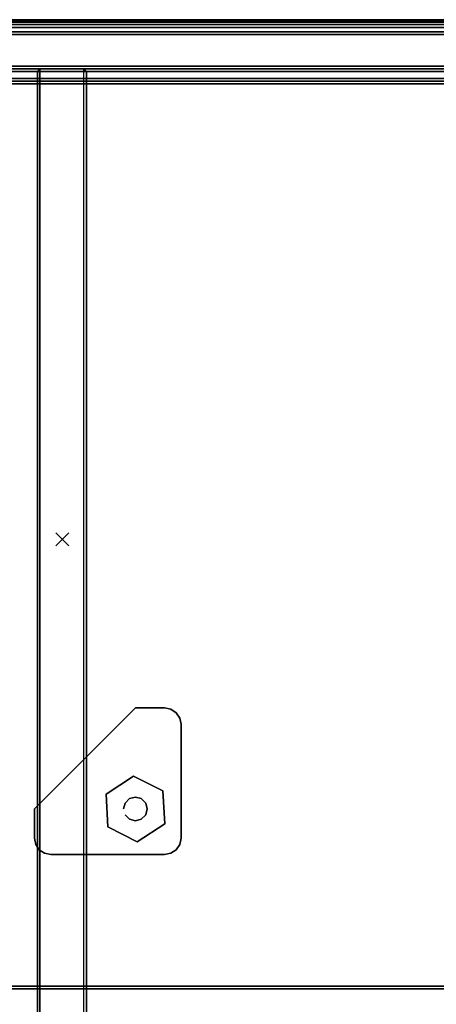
# Model space of a CAD drawing. Header units: inches. Extents: x -28 to 347, y 450 to 546.
# Tile 29 of 30: x 328.11 to 334.51, y 530.53 to 545.65. Entities that reach past the tile are written whole.
import ezdxf
from ezdxf.enums import TextEntityAlignment as Align

# ---------------------------------------------------------------- set-up
doc = ezdxf.new("R2010")
doc.units = ezdxf.units.IN
doc.header["$MEASUREMENT"] = 0
doc.header["$PDMODE"] = 3
doc.header["$PDSIZE"] = 0.1
for name, color, linetype in [('A-FURN-3-BE_HOLD-CRED-BACK-WOOD-TRIM-HORIZONTAL', 37, 'Continuous'), ('A-FURN-3-BE_HOLD-CRED-BACK-WOOD-VERTICAL', 33, 'Continuous'), ('A-FURN-3-BE_HOLD-CRED-BOTTOM-WOOD-HORIZONTAL', 33, 'Continuous'), ('A-FURN-3-BE_HOLD-CRED-BOTTOM-WOOD-TRIM-HORIZONTAL', 37, 'Continuous'), ('A-FURN-3-BE_HOLD-CRED-SHELF-METAL', 253, 'Continuous'), ('A-FURN-3-BE_HOLD-CRED-SIDE-WOOD-TRIM-HORIZONTAL', 37, 'Continuous'), ('A-FURN-3-BE_HOLD-CRED-SIDE-WOOD-TRIM-VERTICAL', 37, 'Continuous'), ('A-FURN-3-BE_HOLD-CRED-SIDE-WOOD-VERTICAL', 33, 'Continuous'), ('A-FURN-3-BE_HOLD-CRED-SUPPORT-GLIDE-METAL', 251, 'Continuous'), ('A-FURN-3-BE_HOLD-CRED-SUPPORT-PLASTIC', 251, 'Continuous'), ('A-FURN-3-BE_HOLD-CRED-TOP-FALSE', 251, 'Continuous'), ('A-FURN-3-BE_HOLD-STOR-BACK-WOOD-HORIZONTAL', 33, 'Continuous'), ('A-FURN-3-BE_HOLD-STOR-BACK-WOOD-TRIM-HORIZONTAL', 37, 'Continuous'), ('A-FURN-3-BE_HOLD-STOR-BOTTOM-WOOD-HORIZONTAL', 33, 'Continuous'), ('A-FURN-3-BE_HOLD-STOR-BOTTOM-WOOD-TRIM-HORIZONTAL', 37, 'Continuous'), ('A-FURN-3-BE_HOLD-STOR-SHELF-WOOD-HORIZONTAL', 33, 'Continuous'), ('A-FURN-3-BE_HOLD-STOR-SHELF-WOOD-TRIM-HORIZONTAL', 33, 'Continuous'), ('A-FURN-3-BE_HOLD-STOR-TOP-WOOD-HORIZONTAL', 33, 'Continuous'), ('A-FURN-3-BE_HOLD-STOR-TOP-WOOD-TRIM-HORIZONTAL', 37, 'Continuous'), ('A-FURN-3-NODE', 7, 'Continuous'), ('A-FURN-HAWORTH-ATT', 7, 'Continuous')]:
    doc.layers.add(name, color=color, linetype=linetype)

# ---------------------------------------------------------------- blocks, each defined once
blk = doc.blocks.new('BN28-1636-TNNRNNN-3D-3')
at = {"layer": 'A-FURN-3-BE_HOLD-STOR-BACK-WOOD-HORIZONTAL'}
for points, invisible_edges in [([(0.816, -0.188, 29.095), (0.816, -0.188, 56.169), (35.145, -0.188, 56.169), (35.145, -0.188, 29.095)], 1), ([(35.145, -0.943, 56.169), (0.816, -0.943, 56.169), (0.816, -0.943, 29.095), (35.145, -0.943, 29.095)], 2)]:
    blk.add_3dface(points, dxfattribs=dict(at, invisible_edges=invisible_edges))
at = {"layer": 'A-FURN-3-BE_HOLD-STOR-BACK-WOOD-TRIM-HORIZONTAL'}
for points in [[(35.145, -0.188, 29.095), (35.145, -0.228, 29.055), (0.816, -0.228, 29.055), (0.816, -0.188, 29.095)], [(0.816, -0.188, 56.169), (0.816, -0.228, 56.209), (35.145, -0.228, 56.209), (35.145, -0.188, 56.169)], [(35.145, -0.903, 56.209), (35.145, -0.228, 56.209), (0.816, -0.228, 56.209), (0.816, -0.903, 56.209)], [(0.816, -0.903, 29.055), (0.816, -0.228, 29.055), (35.145, -0.228, 29.055), (35.145, -0.903, 29.055)], [(0.816, -0.943, 29.095), (0.816, -0.903, 29.055), (35.145, -0.903, 29.055), (35.145, -0.943, 29.095)], [(35.145, -0.943, 56.169), (35.145, -0.903, 56.209), (0.816, -0.903, 56.209), (0.816, -0.943, 56.169)]]:
    blk.add_3dface(points, dxfattribs=at)
at = {"layer": 'A-FURN-3-BE_HOLD-STOR-BOTTOM-WOOD-HORIZONTAL'}
for points, invisible_edges in [([(0.816, -0.983, 29.055), (35.145, -0.983, 29.055), (35.145, -15.92, 29.055), (0.816, -15.92, 29.055)], 1), ([(35.145, -15.92, 29.805), (35.145, -0.983, 29.805), (0.816, -0.983, 29.805), (0.816, -15.92, 29.805)], 2)]:
    blk.add_3dface(points, dxfattribs=dict(at, invisible_edges=invisible_edges))
at = {"layer": 'A-FURN-3-BE_HOLD-STOR-BOTTOM-WOOD-TRIM-HORIZONTAL'}
for points in [[(35.145, -0.943, 29.095), (35.145, -0.983, 29.055), (0.816, -0.983, 29.055), (0.816, -0.943, 29.095)], [(0.816, -0.943, 29.095), (0.816, -0.943, 29.765), (35.145, -0.943, 29.765), (35.145, -0.943, 29.095)], [(35.145, -0.983, 29.805), (35.145, -0.943, 29.765), (0.816, -0.943, 29.765), (0.816, -0.983, 29.805)]]:
    blk.add_3dface(points, dxfattribs=at)
at = {"layer": 'A-FURN-3-BE_HOLD-STOR-SHELF-WOOD-HORIZONTAL', "invisible_edges": 5}
for points in [[(35.145, -0.983, 40.965), (0.816, -0.983, 40.965), (0.816, -14.845, 40.965), (35.145, -14.845, 40.965)], [(35.145, -14.845, 40.209), (0.816, -14.845, 40.209), (0.816, -0.983, 40.209), (35.145, -0.983, 40.209)]]:
    blk.add_3dface(points, dxfattribs=at)
at = {"layer": 'A-FURN-3-BE_HOLD-STOR-SHELF-WOOD-TRIM-HORIZONTAL'}
for points in [[(35.145, -0.943, 40.249), (35.145, -0.983, 40.209), (0.816, -0.983, 40.209), (0.816, -0.943, 40.249)], [(0.816, -0.943, 40.249), (0.816, -0.943, 40.925), (35.145, -0.943, 40.925), (35.145, -0.943, 40.249)], [(35.145, -0.983, 40.965), (35.145, -0.943, 40.925), (0.816, -0.943, 40.925), (0.816, -0.983, 40.965)], [(0.816, -14.885, 40.249), (0.816, -14.845, 40.209), (35.145, -14.845, 40.209), (35.145, -14.885, 40.249)], [(0.816, -14.845, 40.965), (0.816, -14.885, 40.925), (35.145, -14.885, 40.925), (35.145, -14.845, 40.965)], [(35.145, -14.885, 40.249), (35.145, -14.885, 40.925), (0.816, -14.885, 40.925), (0.816, -14.885, 40.249)]]:
    blk.add_3dface(points, dxfattribs=at)
at = {"layer": 'A-FURN-3-BE_HOLD-STOR-TOP-WOOD-HORIZONTAL', "invisible_edges": 5}
for points in [[(35.92, -0.04, 56.965), (0.04, -0.04, 56.965), (0.04, -15.92, 56.965), (35.92, -15.92, 56.965)], [(35.92, -15.92, 56.209), (0.04, -15.92, 56.209), (0.04, -0.04, 56.209), (35.92, -0.04, 56.209)]]:
    blk.add_3dface(points, dxfattribs=at)
at = {"layer": 'A-FURN-3-BE_HOLD-STOR-TOP-WOOD-TRIM-HORIZONTAL'}
for points in [[(35.92, 0, 56.249), (35.92, -0.04, 56.209), (0.04, -0.04, 56.209), (0.04, 0, 56.249)], [(0.04, 0, 56.249), (0.04, 0, 56.925), (35.92, 0, 56.925), (35.92, 0, 56.249)], [(35.92, -0.04, 56.965), (35.92, 0, 56.925), (0.04, 0, 56.925), (0.04, -0.04, 56.965)]]:
    blk.add_3dface(points, dxfattribs=at)
at = {"layer": 'A-FURN-3-NODE'}
blk.add_point((17.98, -7.98), dxfattribs=at)
at = {"layer": 'A-FURN-HAWORTH-ATT', "flags": 1}
for tag, p in [('HAWMC', (0, 0)), ('HAWPN', (0, -0.167)), ('HAWSN', (0, -0.333))]:
    blk.add_attdef(tag, text='', height=0.1, dxfattribs=at).set_placement(p, align=Align.TOP_CENTER)
blk = doc.blocks.new('BMBL-24A8-JYJYS-1HG-3D-3')
at = {"layer": 'A-FURN-3-BE_HOLD-STOR-TOP-WOOD-HORIZONTAL'}
for points in [[(0.04, -0.118, 22.53), (0.04, -23.562, 22.53), (107.93, -23.562, 22.53), (107.93, -0.118, 22.53)], [(107.93, -0.118, 21.35), (107.93, -23.562, 21.35), (0.04, -23.562, 21.35), (0.04, -0.118, 21.35)]]:
    blk.add_3dface(points, dxfattribs=at)
at = {"layer": 'A-FURN-HAWORTH-ATT', "flags": 1}
for tag, p in [('HAWMC', (0, 0)), ('HAWPN', (0, -0.167)), ('HAWSN', (0, -0.333))]:
    blk.add_attdef(tag, text='', height=0.1, dxfattribs=at).set_placement(p, align=Align.TOP_CENTER)
at = {"layer": 'A-FURN-3-BE_HOLD-STOR-TOP-WOOD-TRIM-HORIZONTAL'}
mesh = blk.add_polymesh((4, 10), dxfattribs=at)
for k, corner in enumerate([(0, -0.118, 21.39), (0, -0.088, 21.396), (0, -0.063, 21.413), (0, -0.046, 21.438), (0, -0.04, 21.468), (0, -0.04, 22.412), (0, -0.046, 22.442), (0, -0.063, 22.467), (0, -0.088, 22.484), (0, -0.118, 22.49), (0.04, -0.118, 21.35), (0.04, -0.073, 21.359), (0.04, -0.035, 21.385), (0.04, -0.009, 21.423), (0.04, 0, 21.468), (0.04, 0, 22.412), (0.04, -0.009, 22.457), (0.04, -0.035, 22.495), (0.04, -0.073, 22.521), (0.04, -0.118, 22.53), (107.93, -0.118, 21.35), (107.93, -0.073, 21.359), (107.93, -0.035, 21.385), (107.93, -0.009, 21.423), (107.93, 0, 21.468), (107.93, 0, 22.412), (107.93, -0.009, 22.457), (107.93, -0.035, 22.495), (107.93, -0.073, 22.521), (107.93, -0.118, 22.53), (107.97, -0.118, 21.39), (107.97, -0.088, 21.396), (107.97, -0.063, 21.413), (107.97, -0.046, 21.438), (107.97, -0.04, 21.468), (107.97, -0.04, 22.412), (107.97, -0.046, 22.442), (107.97, -0.063, 22.467), (107.97, -0.088, 22.484), (107.97, -0.118, 22.49)]):
    mesh.set_mesh_vertex(divmod(k, 10), corner)
blk = doc.blocks.new('BCSR-2436-TTNPGNSNYR-WITH-GLIDES-3D-3')
at = {"layer": 'A-FURN-3-BE_HOLD-CRED-BACK-WOOD-TRIM-HORIZONTAL'}
for points in [[(35.9, 0, 1.38), (35.9, -0.04, 1.34), (0.06, -0.04, 1.34), (0.06, 0, 1.38)], [(0.06, 0, 27.907), (0.06, -0.04, 27.947), (35.9, -0.04, 27.947), (35.9, 0, 27.907)], [(35.9, -0.716, 27.947), (35.9, -0.04, 27.947), (0.06, -0.04, 27.947), (0.06, -0.716, 27.947)], [(0.06, -0.756, 1.38), (0.06, -0.716, 1.34), (35.9, -0.716, 1.34), (35.9, -0.756, 1.38)], [(35.9, -0.756, 27.907), (35.9, -0.716, 27.947), (0.06, -0.716, 27.947), (0.06, -0.756, 27.907)]]:
    blk.add_3dface(points, dxfattribs=at)
at = {"layer": 'A-FURN-3-BE_HOLD-CRED-BACK-WOOD-VERTICAL'}
for points in [[(35.9, 0, 27.907), (35.9, 0, 1.38), (0.06, 0, 1.38), (0.06, 0, 27.907)], [(0.06, -0.756, 27.907), (0.06, -0.756, 1.38), (35.9, -0.756, 1.38), (35.9, -0.756, 27.907)]]:
    blk.add_3dface(points, dxfattribs=at)
at = {"layer": 'A-FURN-3-BE_HOLD-CRED-BOTTOM-WOOD-HORIZONTAL', "invisible_edges": 10}
for points in [[(35.92, -0.04, 1.34), (0.04, -0.04, 1.34), (2.266, -22.814, 1.346), (33.694, -22.814, 1.346)], [(35.92, -0.04, 0.59), (35.92, -23.6, 0.59), (0.04, -23.6, 0.59), (0.04, -0.04, 0.59)]]:
    blk.add_3dface(points, dxfattribs=at)
at = {"layer": 'A-FURN-3-BE_HOLD-CRED-BOTTOM-WOOD-TRIM-HORIZONTAL'}
for points in [[(35.92, 0, 0.63), (35.92, -0.04, 0.59), (0.04, -0.04, 0.59), (0.04, 0, 0.63)], [(0.04, 0, 0.63), (0.04, 0, 1.3), (35.92, 0, 1.3), (35.92, 0, 0.63)], [(35.92, -0.04, 1.34), (35.92, 0, 1.3), (0.04, 0, 1.3), (0.04, -0.04, 1.34)]]:
    blk.add_3dface(points, dxfattribs=at)
at = {"layer": 'A-FURN-3-BE_HOLD-CRED-SHELF-METAL'}
blk.add_3dface([(0.816, -0.796, 14.652), (0.816, -21.214, 14.652), (17.599, -21.214, 14.652), (17.599, -0.796, 14.652)], dxfattribs=at)
at = {"layer": 'A-FURN-3-BE_HOLD-CRED-SIDE-WOOD-TRIM-HORIZONTAL'}
for points in [[(17.599, -0.796, 1.38), (17.639, -0.796, 1.34), (17.639, -21.47, 1.34), (17.599, -21.47, 1.38)], [(17.599, -21.47, 27.145), (17.639, -21.47, 27.185), (17.639, -0.796, 27.185), (17.599, -0.796, 27.145)], [(17.639, -21.47, 27.185), (18.315, -21.47, 27.185), (18.315, -0.796, 27.185), (17.639, -0.796, 27.185)]]:
    blk.add_3dface(points, dxfattribs=at)
at = {"layer": 'A-FURN-3-BE_HOLD-CRED-SIDE-WOOD-TRIM-VERTICAL'}
for points in [[(17.639, -0.756, 27.145), (17.639, -0.756, 27.145), (17.599, -0.796, 27.145), (17.639, -0.796, 27.185)], [(17.599, -0.796, 1.38), (17.599, -0.796, 1.38), (17.639, -0.756, 1.38), (17.639, -0.796, 1.34)], [(17.639, -0.756, 1.38), (17.599, -0.796, 1.38), (17.599, -0.796, 27.145), (17.639, -0.756, 27.145)], [(18.315, -0.796, 27.185), (18.315, -0.756, 27.145), (17.639, -0.756, 27.145), (17.639, -0.796, 27.185)], [(17.639, -0.796, 1.34), (17.639, -0.756, 1.38), (18.315, -0.756, 1.38), (18.315, -0.796, 1.34)], [(18.355, -0.796, 27.145), (18.355, -0.796, 27.145), (18.315, -0.756, 27.145), (18.315, -0.796, 27.185)], [(18.315, -0.756, 1.38), (18.315, -0.756, 1.38), (18.355, -0.796, 1.38), (18.315, -0.796, 1.34)], [(18.355, -0.796, 1.38), (18.315, -0.756, 1.38), (18.315, -0.756, 27.145), (18.355, -0.796, 27.145)]]:
    blk.add_3dface(points, dxfattribs=at)
at = {"layer": 'A-FURN-3-BE_HOLD-CRED-SIDE-WOOD-VERTICAL'}
for points, invisible_edges in [([(17.599, -21.47, 1.38), (17.599, -21.47, 27.145), (17.599, -0.796, 27.145), (17.599, -0.796, 1.38)], 5), ([(18.355, -21.47, 1.38), (18.355, -0.796, 1.38), (18.355, -0.796, 27.145), (18.355, -21.47, 27.145)], 10)]:
    blk.add_3dface(points, dxfattribs=dict(at, invisible_edges=invisible_edges))
at = {"layer": 'A-FURN-3-BE_HOLD-CRED-SUPPORT-GLIDE-METAL'}
for points in [[(19.076, -11.616, 0.231), (19.076, -11.616), (18.654, -11.893), (18.654, -11.893, 0.231)], [(19.528, -11.843, 0.231), (19.528, -11.843), (19.076, -11.616), (19.076, -11.616, 0.231)], [(18.654, -11.893, 0.231), (18.654, -11.893), (18.683, -12.398), (18.683, -12.398, 0.231)], [(19.557, -12.348, 0.231), (19.557, -12.348), (19.528, -11.843), (19.528, -11.843, 0.231)], [(18.683, -12.398, 0.231), (18.683, -12.398), (19.134, -12.625), (19.134, -12.625, 0.231)], [(19.134, -12.625, 0.231), (19.134, -12.625), (19.557, -12.348), (19.557, -12.348, 0.231)]]:
    blk.add_3dface(points, dxfattribs=at)
for points, invisible_edges in [([(19.076, -11.616, 0.231), (18.654, -11.893, 0.231), (18.683, -12.398, 0.231), (19.528, -11.843, 0.231)], 4), ([(19.528, -11.843), (18.683, -12.398), (18.654, -11.893), (19.076, -11.616)], 1), ([(19.528, -11.843, 0.231), (18.683, -12.398, 0.231), (19.134, -12.625, 0.231), (19.557, -12.348, 0.231)], 1), ([(19.557, -12.348), (19.134, -12.625), (18.683, -12.398), (19.528, -11.843)], 4)]:
    blk.add_3dface(points, dxfattribs=dict(at, invisible_edges=invisible_edges))
at = {"layer": 'A-FURN-3-BE_HOLD-CRED-SUPPORT-PLASTIC'}
blk.add_3dface([(19.105, -10.569, 0.59), (19.105, -10.569, 0.231), (17.554, -12.121, 0.231), (17.554, -12.121, 0.59)], dxfattribs=at)
for points, invisible_edges in [([(17.554, -12.569, 0.231), (17.554, -12.121, 0.231), (19.105, -10.569, 0.231), (19.554, -10.569, 0.231)], 8), ([(19.554, -10.569, 0.231), (19.651, -10.589, 0.231), (17.573, -12.666, 0.231), (17.554, -12.569, 0.231)], 10), ([(17.628, -12.748, 0.231), (17.573, -12.666, 0.231), (19.651, -10.589, 0.231), (19.732, -10.643, 0.231)], 10), ([(19.732, -10.643, 0.231), (19.787, -10.725, 0.231), (17.71, -12.802, 0.231), (17.628, -12.748, 0.231)], 10), ([(17.806, -12.821, 0.231), (17.71, -12.802, 0.231), (19.787, -10.725, 0.231), (19.806, -10.821, 0.231)], 10), ([(19.806, -10.821, 0.231), (19.806, -12.569, 0.231), (19.554, -12.821, 0.231), (17.806, -12.821, 0.231)], 10), ([(19.651, -12.802, 0.231), (19.554, -12.821, 0.231), (19.806, -12.569, 0.231), (19.787, -12.666, 0.231)], 10), ([(19.787, -12.666, 0.231), (19.787, -12.666, 0.231), (19.732, -12.748, 0.231), (19.651, -12.802, 0.231)], 8)]:
    blk.add_3dface(points, dxfattribs=dict(at, invisible_edges=invisible_edges))
at = {"layer": 'A-FURN-3-BE_HOLD-CRED-TOP-FALSE'}
for points in [[(35.144, -0.756, 27.235), (35.144, -0.796, 27.195), (0.816, -0.796, 27.195), (0.816, -0.756, 27.235)], [(0.816, -0.756, 27.235), (0.816, -0.756, 27.911), (35.144, -0.756, 27.911), (35.144, -0.756, 27.235)], [(35.144, -0.796, 27.951), (35.144, -0.756, 27.911), (0.816, -0.756, 27.911), (0.816, -0.796, 27.951)]]:
    blk.add_3dface(points, dxfattribs=at)
at = {"layer": 'A-FURN-3-BE_HOLD-CRED-TOP-FALSE', "invisible_edges": 5}
for points in [[(35.144, -0.796, 27.951), (0.816, -0.796, 27.951), (0.816, -21.475, 27.951), (35.144, -21.475, 27.951)], [(35.144, -21.475, 27.195), (0.816, -21.475, 27.195), (0.816, -0.796, 27.195), (35.144, -0.796, 27.195)]]:
    blk.add_3dface(points, dxfattribs=at)
at = {"layer": 'A-FURN-HAWORTH-ATT', "flags": 1}
for tag, p in [('HAWMC', (0, 0)), ('HAWPN', (0, -0.167)), ('HAWSN', (0, -0.333))]:
    blk.add_attdef(tag, text='', height=0.1, dxfattribs=at).set_placement(p, align=Align.TOP_CENTER)
at = {"layer": 'A-FURN-3-BE_HOLD-CRED-SUPPORT-GLIDE-METAL'}
mesh = blk.add_polymesh((2, 12), dxfattribs=dict(at, n_close=True))
for k, corner in enumerate([(18.948, -12.212, 0.231), (19.014, -12.278, 0.231), (19.105, -12.303, 0.231), (19.196, -12.278, 0.231), (19.263, -12.212, 0.231), (19.287, -12.121, 0.231), (19.263, -12.03, 0.231), (19.196, -11.963, 0.231), (19.105, -11.939, 0.231), (19.014, -11.963, 0.231), (18.948, -12.03, 0.231), (18.923, -12.121, 0.231), (18.948, -12.212, 0.455), (19.014, -12.278, 0.455), (19.105, -12.303, 0.455), (19.196, -12.278, 0.455), (19.263, -12.212, 0.455), (19.287, -12.121, 0.455), (19.263, -12.03, 0.455), (19.196, -11.963, 0.455), (19.105, -11.939, 0.455), (19.014, -11.963, 0.455), (18.948, -12.03, 0.455), (18.923, -12.121, 0.455)]):
    mesh.set_mesh_vertex(divmod(k, 12), corner)
at = {"layer": 'A-FURN-3-BE_HOLD-CRED-SUPPORT-PLASTIC'}
mesh = blk.add_polymesh((2, 17), dxfattribs=at)
for k, corner in enumerate([(19.105, -10.569, 0.59), (19.554, -10.569, 0.59), (19.651, -10.589, 0.59), (19.732, -10.643, 0.59), (19.787, -10.725, 0.59), (19.806, -10.821, 0.59), (19.806, -12.569, 0.59), (19.787, -12.666, 0.59), (19.732, -12.748, 0.59), (19.651, -12.802, 0.59), (19.554, -12.821, 0.59), (17.806, -12.821, 0.59), (17.71, -12.802, 0.59), (17.628, -12.748, 0.59), (17.573, -12.666, 0.59), (17.554, -12.569, 0.59), (17.554, -12.121, 0.59), (19.105, -10.569, 0.231), (19.554, -10.569, 0.231), (19.651, -10.589, 0.231), (19.732, -10.643, 0.231), (19.787, -10.725, 0.231), (19.806, -10.821, 0.231), (19.806, -12.569, 0.231), (19.787, -12.666, 0.231), (19.732, -12.748, 0.231), (19.651, -12.802, 0.231), (19.554, -12.821, 0.231), (17.806, -12.821, 0.231), (17.71, -12.802, 0.231), (17.628, -12.748, 0.231), (17.573, -12.666, 0.231), (17.554, -12.569, 0.231), (17.554, -12.121, 0.231)]):
    mesh.set_mesh_vertex(divmod(k, 17), corner)

msp = doc.modelspace()

# ---------------------------------------------------------------- block references
for name, p in [('BMBL-24A8-JYJYS-1HG-3D-3', (238.863, 545.652)), ('BN28-1636-TNNRNNN-3D-3', (310.783, 545.652)), ('BCSR-2436-TTNPGNSNYR-WITH-GLIDES-3D-3', (310.783, 545.652))]:
    msp.add_blockref(name, p)

doc.saveas('drawing.dxf')
